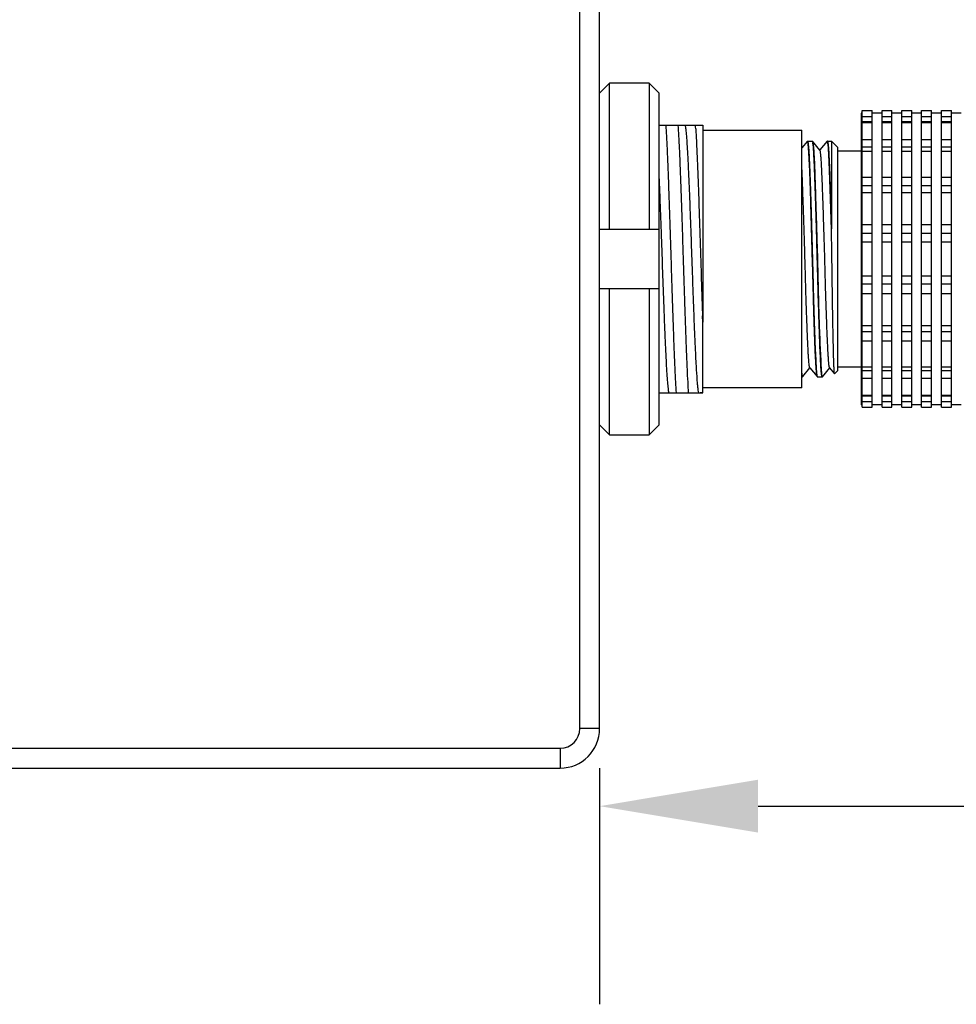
# Model space of a CAD drawing. Header units: millimetres. Extents: x -296 to -136, y 58 to 238.
# Tile 4 of 10: x -183 to -171, y 137 to 150. Entities that reach past the tile are written whole.
import ezdxf

# ---------------------------------------------------------------- set-up
doc = ezdxf.new("R2010")
doc.units = ezdxf.units.MM
doc.header["$LTSCALE"] = 46.255
doc.header["$PDMODE"] = 3
doc.header["$PDSIZE"] = 8
doc.layers.get('0').update_dxf_attribs({"linetype": 'CONTINUOUS'})
doc.layers.get('Defpoints').update_dxf_attribs({"linetype": 'CONTINUOUS'})
doc.layers.add('00_COMPONENTS', color=7, linetype='CONTINUOUS')
doc.layers.add('51__DRAFT_DIMS', color=7, linetype='CONTINUOUS')
doc.styles.get("Standard").update_dxf_attribs({"font": '兰亭黑 GBK.TTF', "height": 2.5})
doc.dimstyles.new('DIMSTYLE_2', dxfattribs={"dimtxt": 3, "dimasz": 2, "dimexe": 2.5, "dimexo": 0.5, "dimgap": 0.75, "dimtad": 1, "dimlfac": 4, "dimdsep": 46, "dimtxsty": 'STANDARD', "dimblk": '_FILLED', "dimblk1": '_FILLED', "dimblk2": '_FILLED', "dimcen": 0.09, "dimclrd": 8, "dimclre": 8, "dimclrt": 256, "dimazin": 2, "dimtp": 0.2, "dimtm": 0.2, "dimtfac": 1, "dimtofl": 0, "dimtmove": 0, "dimatfit": 3, "dimldrblk": '_FILLED', "dimfxl": 1, "dimtolj": 1, "dimarcsym": 0})

# ---------------------------------------------------------------- blocks, each defined once
blk = doc.blocks.new('_FILLED')
at = {"color": 0, "linetype": 'ByBlock'}
blk.add_solid([(0, 0), (-1, 0.1667), (-1, -0.1667)], dxfattribs=at)
blk = doc.blocks.new('*D16')
at = {"layer": '51__DRAFT_DIMS', "color": 8, "lineweight": -2}
for p, q in [((-163.001, 146.372), (-163.001, 137.467)), ((-175.876, 140.447), (-175.876, 137.467)), ((-173.876, 139.967), (-165.001, 139.967)), ((-163.001, 139.967), (-146.708, 139.967))]:
    blk.add_line(p, q, dxfattribs=at)
at = {"layer": 'Defpoints', "color": 0}
for p in [(-163.001, 146.872), (-175.876, 140.947), (-163.001, 139.967)]:
    blk.add_point(p, dxfattribs=at)
at = {"layer": '51__DRAFT_DIMS', "color": 8, "linetype": 'ByBlock', "lineweight": -2, "xscale": 2, "yscale": 2, "zscale": 2, "rotation": 180}
blk.add_blockref('_FILLED', (-175.876, 139.967), dxfattribs=at)
at = {"layer": '51__DRAFT_DIMS', "color": 8, "linetype": 'ByBlock', "lineweight": -2, "xscale": 2, "yscale": 2, "zscale": 2}
blk.add_blockref('_FILLED', (-163.001, 139.967), dxfattribs=at)
at = {"layer": '51__DRAFT_DIMS', "insert": (-150.881, 144.05), "char_height": 2.5, "attachment_point": 2, "line_spacing_factor": 0.9}
blk.add_mtext('\\A1;51.5', dxfattribs=at)

msp = doc.modelspace()

# ---------------------------------------------------------------- linework, layer by layer
at = {"layer": '00_COMPONENTS'}
for p, q in [((-176.1258, 140.9466), (-176.1258, 163.0716)), ((-175.8758, 140.9466), (-175.8758, 163.0716)), ((-175.7508, 149.0901), (-175.8758, 148.9633)), ((-175.7508, 147.2466), (-175.7508, 149.0901)), ((-175.2508, 149.0901), (-175.7508, 149.0901)), ((-175.2508, 149.0901), (-175.2508, 147.2466)), ((-175.1258, 148.9633), (-175.2508, 149.0901)), ((-175.1258, 144.78), (-175.1258, 148.9633)), ((-172.5633, 145), (-172.5633, 148.7432)), ((-172.5633, 148.7432), (-172.4383, 148.7432)), ((-172.4383, 145), (-172.4383, 148.7432)), ((-172.3133, 145), (-172.3133, 148.7432)), ((-172.3133, 148.7432), (-172.1883, 148.7432)), ((-172.1883, 145), (-172.1883, 148.7432)), ((-172.0633, 145), (-172.0633, 148.7432)), ((-172.0633, 148.7432), (-171.9383, 148.7432)), ((-171.9383, 145), (-171.9383, 148.7432)), ((-171.8133, 145), (-171.8133, 148.7432)), ((-171.8133, 148.7432), (-171.6883, 148.7432)), ((-171.6883, 145), (-171.6883, 148.7432)), ((-171.5633, 145), (-171.5633, 148.7432)), ((-171.5633, 148.7432), (-171.4383, 148.7432)), ((-171.4383, 145), (-171.4383, 148.7432)), ((-172.5758, 148.7131), (-172.5758, 145.0301)), ((-172.5633, 148.7131), (-172.5758, 148.7131)), ((-172.5633, 148.6688), (-172.4383, 148.6688)), ((-172.4383, 148.6021), (-172.5633, 148.6021)), ((-172.3133, 148.7131), (-172.4383, 148.7131)), ((-172.3133, 148.6688), (-172.1883, 148.6688)), ((-172.1883, 148.6021), (-172.3133, 148.6021)), ((-172.0633, 148.7131), (-172.1883, 148.7131)), ((-172.0633, 148.6688), (-171.9383, 148.6688)), ((-171.9383, 148.6021), (-172.0633, 148.6021)), ((-171.8133, 148.7131), (-171.9383, 148.7131)), ((-171.8133, 148.6688), (-171.6883, 148.6688)), ((-171.6883, 148.6021), (-171.8133, 148.6021)), ((-171.5633, 148.7131), (-171.6883, 148.7131)), ((-171.5633, 148.6688), (-171.4383, 148.6688)), ((-171.4383, 148.6021), (-171.5633, 148.6021)), ((-171.3133, 148.7131), (-171.4383, 148.7131)), ((-175.1258, 148.5591), (-174.5758, 148.5591)), ((-174.5758, 148.5591), (-174.5758, 146.0729)), ((-174.5758, 148.4966), (-173.3258, 148.4966)), ((-173.3258, 145.2466), (-173.3258, 148.4966)), ((-172.5633, 148.5919), (-172.4383, 148.5919)), ((-172.3133, 148.5919), (-172.1883, 148.5919)), ((-172.0633, 148.5919), (-171.9383, 148.5919)), ((-171.8133, 148.5919), (-171.6883, 148.5919)), ((-171.5633, 148.5919), (-171.4383, 148.5919)), ((-173.2549, 148.3582), (-173.3258, 148.2738)), ((-173.2549, 148.3582), (-173.2552, 148.3579)), ((-173.2535, 148.3591), (-173.1922, 148.3591)), ((-173.1904, 148.3575), (-173.1908, 148.3582)), ((-173.0964, 148.2457), (-173.1907, 148.3579)), ((-173.19, 148.3569), (-173.1904, 148.3575)), ((-173.0061, 148.3568), (-173.0979, 148.2474)), ((-173.003, 148.3591), (-172.9508, 148.3591)), ((-172.9508, 148.3591), (-172.9508, 147.5411)), ((-172.8758, 148.2841), (-172.9508, 148.3591)), ((-172.5633, 148.3776), (-172.4383, 148.3776)), ((-172.3133, 148.3776), (-172.1883, 148.3776)), ((-172.0633, 148.3776), (-171.9383, 148.3776)), ((-171.8133, 148.3776), (-171.6883, 148.3776)), ((-171.5633, 148.3776), (-171.4383, 148.3776)), ((-172.8758, 148.2841), (-172.8758, 145.4591)), ((-172.8758, 148.2341), (-172.5758, 148.2341)), ((-172.4383, 148.2823), (-172.5633, 148.2823)), ((-172.5633, 148.2331), (-172.4383, 148.2331)), ((-172.1883, 148.2823), (-172.3133, 148.2823)), ((-172.3133, 148.2331), (-172.1883, 148.2331)), ((-171.9383, 148.2823), (-172.0633, 148.2823)), ((-172.0633, 148.2331), (-171.9383, 148.2331)), ((-171.6883, 148.2823), (-171.8133, 148.2823)), ((-171.8133, 148.2331), (-171.6883, 148.2331)), ((-171.4383, 148.2823), (-171.5633, 148.2823)), ((-171.5633, 148.2331), (-171.4383, 148.2331)), ((-173.2296, 148.0841), (-173.229, 148.0841)), ((-173.1677, 148.0841), (-173.1663, 148.0841)), ((-172.9796, 148.0841), (-172.9784, 148.0841)), ((-172.5633, 147.9048), (-172.4383, 147.9048)), ((-172.3133, 147.9048), (-172.1883, 147.9048)), ((-172.0633, 147.9048), (-171.9383, 147.9048)), ((-171.8133, 147.9048), (-171.6883, 147.9048)), ((-171.5633, 147.9048), (-171.4383, 147.9048)), ((-172.4383, 147.7924), (-172.5633, 147.7924)), ((-172.1883, 147.7924), (-172.3133, 147.7924)), ((-171.9383, 147.7924), (-172.0633, 147.7924)), ((-171.6883, 147.7924), (-171.8133, 147.7924)), ((-171.4383, 147.7924), (-171.5633, 147.7924)), ((-172.5633, 147.7101), (-172.4383, 147.7101)), ((-172.3133, 147.7101), (-172.1883, 147.7101)), ((-172.0633, 147.7101), (-171.9383, 147.7101)), ((-171.8133, 147.7101), (-171.6883, 147.7101)), ((-171.5633, 147.7101), (-171.4383, 147.7101)), ((-172.9508, 147.5411), (-172.9508, 147.2881)), ((-175.8758, 147.2466), (-175.1258, 147.2466)), ((-172.9519, 147.2881), (-172.9508, 147.2505)), ((-172.9508, 147.2505), (-172.9519, 147.2881)), ((-172.9508, 147.2881), (-172.9508, 147.2505)), ((-172.9486, 147.1071), (-172.9508, 147.2506)), ((-172.9508, 147.2503), (-172.9508, 147.2505)), ((-172.5633, 147.3073), (-172.4383, 147.3073)), ((-172.3133, 147.3073), (-172.1883, 147.3073)), ((-172.0633, 147.3073), (-171.9383, 147.3073)), ((-171.8133, 147.3073), (-171.6883, 147.3073)), ((-171.5633, 147.3073), (-171.4383, 147.3073)), ((-172.4383, 147.1914), (-172.5633, 147.1914)), ((-172.1883, 147.1914), (-172.3133, 147.1914)), ((-171.9383, 147.1914), (-172.0633, 147.1914)), ((-171.6883, 147.1914), (-171.8133, 147.1914)), ((-171.4383, 147.1914), (-171.5633, 147.1914)), ((-172.5633, 147.0859), (-172.4383, 147.0859)), ((-172.3133, 147.0859), (-172.1883, 147.0859)), ((-172.0633, 147.0859), (-171.9383, 147.0859)), ((-171.8133, 147.0859), (-171.6883, 147.0859)), ((-171.5633, 147.0859), (-171.4383, 147.0859)), ((-172.5633, 146.6573), (-172.4383, 146.6573)), ((-172.3133, 146.6573), (-172.1883, 146.6573)), ((-172.0633, 146.6573), (-171.9383, 146.6573)), ((-171.8133, 146.6573), (-171.6883, 146.6573)), ((-171.5633, 146.6573), (-171.4383, 146.6573)), ((-175.1258, 146.4966), (-175.8758, 146.4966)), ((-175.7508, 144.6531), (-175.7508, 146.4966)), ((-175.2508, 146.4966), (-175.2508, 144.6531)), ((-172.4383, 146.5518), (-172.5633, 146.5518)), ((-172.1883, 146.5518), (-172.3133, 146.5518)), ((-171.9383, 146.5518), (-172.0633, 146.5518)), ((-171.6883, 146.5518), (-171.8133, 146.5518)), ((-171.4383, 146.5518), (-171.5633, 146.5518)), ((-172.5633, 146.4359), (-172.4383, 146.4359)), ((-172.3133, 146.4359), (-172.1883, 146.4359)), ((-172.0633, 146.4359), (-171.9383, 146.4359)), ((-171.8133, 146.4359), (-171.6883, 146.4359)), ((-171.5633, 146.4359), (-171.4383, 146.4359)), ((-174.5786, 146.1546), (-174.5758, 146.0732)), ((-174.5758, 146.0732), (-174.5786, 146.1546)), ((-174.5758, 146.0729), (-174.5758, 146.0732)), ((-174.5758, 145.1842), (-174.5758, 146.0729)), ((-172.5633, 146.0331), (-172.4383, 146.0331)), ((-172.3133, 146.0331), (-172.1883, 146.0331)), ((-172.0633, 146.0331), (-171.9383, 146.0331)), ((-171.8133, 146.0331), (-171.6883, 146.0331)), ((-171.5633, 146.0331), (-171.4383, 146.0331)), ((-172.4383, 145.9509), (-172.5633, 145.9509)), ((-172.1883, 145.9509), (-172.3133, 145.9509)), ((-171.9383, 145.9509), (-172.0633, 145.9509)), ((-171.6883, 145.9509), (-171.8133, 145.9509)), ((-171.4383, 145.9509), (-171.5633, 145.9509)), ((-172.5633, 145.8384), (-172.4383, 145.8384)), ((-172.3133, 145.8384), (-172.1883, 145.8384)), ((-172.0633, 145.8384), (-171.9383, 145.8384)), ((-171.8133, 145.8384), (-171.6883, 145.8384)), ((-171.5633, 145.8384), (-171.4383, 145.8384)), ((-173.1534, 145.6591), (-173.1527, 145.6591)), ((-173.0919, 145.6591), (-173.0896, 145.6591)), ((-173.3143, 145.3869), (-173.2229, 145.4958)), ((-173.2244, 145.4975), (-173.1311, 145.3864)), ((-173.0831, 145.4968), (-173.0831, 145.4979)), ((-173.0816, 145.498), (-173.0816, 145.4969)), ((-173.0658, 145.3853), (-172.9729, 145.4958)), ((-172.9744, 145.4975), (-172.9123, 145.4235)), ((-172.8758, 145.5091), (-172.5758, 145.5091)), ((-172.5633, 145.5101), (-172.4383, 145.5101)), ((-172.3133, 145.5101), (-172.1883, 145.5101)), ((-172.0633, 145.5101), (-171.9383, 145.5101)), ((-171.8133, 145.5101), (-171.6883, 145.5101)), ((-171.5633, 145.5101), (-171.4383, 145.5101)), ((-173.3258, 145.3841), (-173.3169, 145.3841)), ((-173.1286, 145.3841), (-173.0675, 145.3841)), ((-173.0665, 145.3845), (-173.0665, 145.3846)), ((-173.0665, 145.3846), (-173.0665, 145.3846)), ((-172.8758, 145.4591), (-172.9115, 145.4234)), ((-172.4383, 145.4609), (-172.5633, 145.4609)), ((-172.5633, 145.3656), (-172.4383, 145.3656)), ((-172.1883, 145.4609), (-172.3133, 145.4609)), ((-172.3133, 145.3656), (-172.1883, 145.3656)), ((-171.9383, 145.4609), (-172.0633, 145.4609)), ((-172.0633, 145.3656), (-171.9383, 145.3656)), ((-171.6883, 145.4609), (-171.8133, 145.4609)), ((-171.8133, 145.3656), (-171.6883, 145.3656)), ((-171.4383, 145.4609), (-171.5633, 145.4609)), ((-171.5633, 145.3656), (-171.4383, 145.3656)), ((-173.3258, 145.2466), (-174.5758, 145.2466)), ((-175.1258, 145.1841), (-174.6264, 145.1841)), ((-174.6264, 145.1841), (-174.5758, 145.1841)), ((-174.619, 145.1841), (-174.6201, 145.1841)), ((-172.5633, 145.1513), (-172.4383, 145.1513)), ((-172.4383, 145.1412), (-172.5633, 145.1412)), ((-172.3133, 145.1513), (-172.1883, 145.1513)), ((-172.1883, 145.1412), (-172.3133, 145.1412)), ((-172.0633, 145.1513), (-171.9383, 145.1513)), ((-171.9383, 145.1412), (-172.0633, 145.1412)), ((-171.8133, 145.1513), (-171.6883, 145.1513)), ((-171.6883, 145.1412), (-171.8133, 145.1412)), ((-171.5633, 145.1513), (-171.4383, 145.1513)), ((-171.4383, 145.1412), (-171.5633, 145.1412)), ((-172.5633, 145.0301), (-172.5758, 145.0301)), ((-172.5633, 145.0744), (-172.4383, 145.0744)), ((-172.5633, 145), (-172.4383, 145)), ((-172.3133, 145.0301), (-172.4383, 145.0301)), ((-172.3133, 145.0744), (-172.1883, 145.0744)), ((-172.3133, 145), (-172.1883, 145)), ((-172.0633, 145.0301), (-172.1883, 145.0301)), ((-172.0633, 145.0744), (-171.9383, 145.0744)), ((-172.0633, 145), (-171.9383, 145)), ((-171.8133, 145.0301), (-171.9383, 145.0301)), ((-171.8133, 145.0744), (-171.6883, 145.0744)), ((-171.8133, 145), (-171.6883, 145)), ((-171.5633, 145.0301), (-171.6883, 145.0301)), ((-171.5633, 145.0744), (-171.4383, 145.0744)), ((-171.5633, 145), (-171.4383, 145)), ((-171.3133, 145.0301), (-171.4383, 145.0301)), ((-175.8758, 144.78), (-175.8679, 144.772)), ((-175.8679, 144.772), (-175.7508, 144.6531)), ((-175.2508, 144.6531), (-175.1258, 144.78)), ((-175.7508, 144.6531), (-175.2508, 144.6531)), ((-175.8758, 140.9466), (-176.1258, 140.9466)), ((-188.3907, 140.6966), (-176.3758, 140.6966)), ((-176.3758, 140.6966), (-176.3758, 140.4466)), ((-188.3907, 140.4466), (-176.3758, 140.4466))]:
    msp.add_line(p, q, dxfattribs=at)
for centre, radius, start, end in [((-181.51, 148.081), 6.8599, 3.63216, 3.9964), ((-181.2088, 148.1013), 6.558, 3.62198, 4.00298), ((-173.3966, 148.3035), 0.214, 10.14961, 10.64444), ((-173.3783, 148.307), 0.1954, 10.07913, 10.62777), ((-172.9896, 145.4133), 0.0847, 192.88824, 194.08886), ((-172.9998, 145.4107), 0.0742, 192.69518, 194.08903), ((-176.3758, 140.9466), 0.5, 270, 0), ((-176.3758, 140.9466), 0.25, 270.00001, 359.99999)]:
    msp.add_arc(centre, radius, start, end, dxfattribs=at)
for points, knots in [([(-175.0419, 148.5591), (-175.0389, 148.5142), (-175.033, 148.4148), (-175.0248, 148.2522), (-175.0168, 148.0638), (-175.009, 147.8532), (-175.0009, 147.6243), (-174.9926, 147.3813), (-174.9846, 147.1289), (-174.9767, 146.8716), (-174.9686, 146.6144), (-174.9603, 146.3619), (-174.9522, 146.119), (-174.9444, 145.89), (-174.9364, 145.6794), (-174.9282, 145.4911), (-174.9201, 145.3284), (-174.9144, 145.229), (-174.9114, 145.1841)], [0, 0, 0, 0, 0.0399494, 0.0884607, 0.1446321, 0.2074207, 0.2756592, 0.3480769, 0.4233246, 0.5000007, 0.5766768, 0.6519246, 0.7243422, 0.7925805, 0.8553695, 0.9115419, 0.9600523, 1, 1, 1, 1]), ([(-174.753, 145.1841), (-174.756, 145.229), (-174.7619, 145.3284), (-174.7699, 145.4911), (-174.7779, 145.6794), (-174.789, 145.9715), (-174.7996, 146.2851), (-174.8101, 146.6144), (-174.8183, 146.8716), (-174.8263, 147.1289), (-174.8344, 147.3813), (-174.8424, 147.6243), (-174.8506, 147.8532), (-174.8586, 148.0638), (-174.8666, 148.2522), (-174.8746, 148.4148), (-174.8804, 148.5142), (-174.8835, 148.5591)], [0, 0, 0, 0, 0.0399499, 0.0884597, 0.1446312, 0.2074203, 0.3480763, 0.423324, 0.5000001, 0.5766762, 0.6519239, 0.7243414, 0.79258, 0.8553691, 0.9115405, 0.9600505, 1, 1, 1, 1]), ([(-174.6264, 145.1841), (-174.6285, 145.1947), (-174.6323, 145.2203), (-174.6374, 145.2648), (-174.6425, 145.3216), (-174.65, 145.4204), (-174.6588, 145.5708), (-174.6688, 145.7798), (-174.6791, 146.0222), (-174.6895, 146.2905), (-174.6995, 146.5766), (-174.7099, 146.8717), (-174.7203, 147.1667), (-174.7304, 147.4528), (-174.7407, 147.7211), (-174.751, 147.9635), (-174.7598, 148.1458), (-174.767, 148.2731), (-174.7721, 148.3531), (-174.7773, 148.4217), (-174.7825, 148.4786), (-174.7869, 148.5183), (-174.7906, 148.5437), (-174.7925, 148.5543), (-174.7934, 148.5591)], [0, 0, 0, 0, 0.0096059, 0.022902, 0.0397972, 0.0601844, 0.1108727, 0.1734651, 0.2459617, 0.3262062, 0.4117766, 0.5000264, 0.5882778, 0.67382, 0.7540755, 0.8266146, 0.8891302, 0.916052, 0.9398203, 0.9602488, 0.9771778, 0.9904548, 0.9956934, 1, 1, 1, 1]), ([(-174.6639, 148.5156), (-174.6597, 148.4503), (-174.6522, 148.3043), (-174.6421, 148.0645), (-174.6312, 147.7867), (-174.6208, 147.4796), (-174.6107, 147.153), (-174.5997, 146.8175), (-174.5892, 146.4837), (-174.5823, 146.2629), (-174.5786, 146.1546)], [0, 0, 0, 0, 0.0830629, 0.1857043, 0.3046575, 0.4361221, 0.5759011, 0.7195292, 0.8624174, 1, 1, 1, 1]), ([(-173.2552, 148.3579), (-173.2551, 148.358), (-173.2548, 148.3584), (-173.2545, 148.3587), (-173.2543, 148.3589)], [0, 0, 0, 0, 0.2891576, 1, 1, 1, 1]), ([(-173.2543, 148.3588), (-173.2543, 148.3588), (-173.2546, 148.3586), (-173.2548, 148.3584), (-173.2549, 148.3582)], [0, 0, 0, 0, 0.2193115, 1, 1, 1, 1]), ([(-173.252, 148.3571), (-173.2521, 148.3575), (-173.2525, 148.358), (-173.253, 148.3587), (-173.2537, 148.359), (-173.2541, 148.3589), (-173.2543, 148.3588)], [0, 0, 0, 0, 0.3505962, 0.6117269, 0.8097424, 1, 1, 1, 1]), ([(-173.2535, 148.3591), (-173.2528, 148.3591), (-173.2518, 148.3579), (-173.2509, 148.356), (-173.2504, 148.3546), (-173.2501, 148.3538)], [0, 0, 0, 0, 0.3338235, 0.620405, 1, 1, 1, 1]), ([(-173.1439, 145.4969), (-173.1452, 145.5145), (-173.1476, 145.5531), (-173.1511, 145.6155), (-173.1548, 145.6869), (-173.1599, 145.7982), (-173.1659, 145.9552), (-173.1721, 146.1619), (-173.1781, 146.3888), (-173.1845, 146.6296), (-173.1915, 146.8773), (-173.1975, 147.0849), (-173.2021, 147.2491), (-173.2065, 147.4063), (-173.2115, 147.5919), (-173.2169, 147.7689), (-173.2215, 147.8985), (-173.225, 147.985), (-173.2285, 148.0634), (-173.2321, 148.1332), (-173.2356, 148.1942), (-173.239, 148.2459), (-173.2418, 148.2831), (-173.244, 148.3079), (-173.2456, 148.3228), (-173.2472, 148.3351), (-173.2487, 148.3448), (-173.2501, 148.3519), (-173.2513, 148.3557), (-173.252, 148.3571)], [0, 0, 0, 0, 0.0185762, 0.0404783, 0.0655041, 0.0934525, 0.157253, 0.2301256, 0.3101282, 0.3950942, 0.4825113, 0.569834, 0.612701, 0.6546463, 0.7345797, 0.8072941, 0.8402115, 0.8704915, 0.8979443, 0.9224243, 0.9437983, 0.9619429, 0.9767257, 0.9828265, 0.9880532, 0.9923916, 0.9958296, 0.9983628, 1, 1, 1, 1]), ([(-173.2501, 148.3538), (-173.2494, 148.3517), (-173.2482, 148.3465), (-173.2457, 148.3328), (-173.2429, 148.3092), (-173.2398, 148.2736), (-173.2366, 148.2282), (-173.2334, 148.1734), (-173.2301, 148.1096), (-173.2269, 148.0372), (-173.2224, 147.9251), (-173.2168, 147.7676), (-173.2103, 147.5612), (-173.2036, 147.3357), (-173.197, 147.0973), (-173.1905, 146.8527), (-173.184, 146.6086), (-173.1777, 146.3717), (-173.1711, 146.1487), (-173.1643, 145.9458), (-173.1577, 145.7685), (-173.1511, 145.6217), (-173.1464, 145.5345), (-173.1439, 145.4968)], [0, 0, 0, 0, 0.0023486, 0.0055708, 0.0146443, 0.0271905, 0.0431324, 0.0623646, 0.084756, 0.1101532, 0.138381, 0.2025305, 0.2754323, 0.3550702, 0.4392415, 0.5256174, 0.611808, 0.6954287, 0.7741663, 0.8458435, 0.9084787, 0.9603411, 1, 1, 1, 1]), ([(-173.1908, 148.3582), (-173.1909, 148.3583), (-173.1913, 148.3588), (-173.1918, 148.3591), (-173.1922, 148.3591)], [0, 0, 0, 0, 0.3133857, 1, 1, 1, 1]), ([(-173.1888, 148.3537), (-173.1889, 148.3541), (-173.1892, 148.3551), (-173.1897, 148.3562), (-173.19, 148.3569)], [0, 0, 0, 0, 0.2854823, 1, 1, 1, 1]), ([(-173.19, 148.3568), (-173.1891, 148.3552), (-173.1878, 148.3506), (-173.1868, 148.3459), (-173.1862, 148.343)], [0, 0, 0, 0, 0.3830052, 1, 1, 1, 1]), ([(-173.0051, 148.3576), (-173.0051, 148.3576), (-173.0056, 148.3574), (-173.0059, 148.3571), (-173.0061, 148.3568)], [0, 0, 0, 0, 0.2173688, 1, 1, 1, 1]), ([(-173.0023, 148.3557), (-173.0025, 148.3561), (-173.0029, 148.3567), (-173.0036, 148.3574), (-173.0043, 148.3577), (-173.0048, 148.3577), (-173.0051, 148.3576)], [0, 0, 0, 0, 0.3396728, 0.6027558, 0.8097895, 1, 1, 1, 1]), ([(-173.0048, 148.3576), (-173.0046, 148.3578), (-173.0042, 148.3585), (-173.0035, 148.3591), (-173.003, 148.3591)], [0, 0, 0, 0, 0.3347525, 1, 1, 1, 1]), ([(-173.003, 148.3591), (-173.0023, 148.3591), (-173.0013, 148.358), (-173.0005, 148.3563), (-172.9993, 148.353), (-172.998, 148.3476), (-172.9964, 148.3391), (-172.9948, 148.3284), (-172.9925, 148.3093), (-172.9898, 148.2798), (-172.9867, 148.2375), (-172.9835, 148.1864), (-172.9804, 148.1268), (-172.9773, 148.059), (-172.9741, 147.9836), (-172.971, 147.9011), (-172.9679, 147.8118), (-172.9636, 147.6812), (-172.9582, 147.506), (-172.954, 147.3625), (-172.9519, 147.2881)], [0, 0, 0, 0, 0.0018594, 0.003444, 0.0055392, 0.0113268, 0.0192847, 0.0294243, 0.04174, 0.0728373, 0.1124023, 0.1601911, 0.215902, 0.279179, 0.3496162, 0.4267602, 0.5101141, 0.5991396, 0.7918742, 1, 1, 1, 1]), ([(-172.9519, 147.2881), (-172.954, 147.3594), (-172.9585, 147.4969), (-172.9655, 147.6943), (-172.971, 147.8474), (-172.975, 147.9591), (-172.9776, 148.0336), (-172.9802, 148.1014), (-172.9827, 148.162), (-172.9854, 148.2148), (-172.9882, 148.2596), (-172.9913, 148.2959), (-172.9942, 148.3208), (-172.9968, 148.3364), (-172.9985, 148.3448), (-173.0002, 148.351), (-173.0015, 148.3544), (-173.0023, 148.3557)], [0, 0, 0, 0, 0.2000686, 0.3860315, 0.5538026, 0.6296646, 0.6995643, 0.763102, 0.8198769, 0.8694936, 0.9115465, 0.945668, 0.9717766, 0.9818172, 0.9898493, 0.9958928, 1, 1, 1, 1]), ([(-173.1859, 148.3412), (-173.1845, 148.3334), (-173.1819, 148.3145), (-173.1784, 148.2814), (-173.1749, 148.239), (-173.17, 148.1649), (-173.1646, 148.0519), (-173.1591, 147.8941), (-173.1545, 147.7453), (-173.1507, 147.6138), (-173.1473, 147.5074), (-173.1437, 147.3967), (-173.1387, 147.2429), (-173.1324, 147.0458), (-173.1259, 146.8072), (-173.1205, 146.5702), (-173.1153, 146.3411), (-173.1094, 146.1261), (-173.1018, 145.931), (-173.0944, 145.7606), (-173.0878, 145.6191), (-173.0837, 145.5348), (-173.0816, 145.498)], [0, 0, 0, 0, 0.0083709, 0.0201082, 0.0350996, 0.0532366, 0.0983887, 0.1543286, 0.2196812, 0.2554252, 0.292929, 0.3319498, 0.3721973, 0.4552288, 0.5398275, 0.623844, 0.7051309, 0.7814401, 0.8506116, 0.9109897, 0.9612106, 1, 1, 1, 1]), ([(-173.0831, 145.4979), (-173.0857, 145.5346), (-173.0903, 145.6189), (-173.0964, 145.7609), (-173.1028, 145.9319), (-173.1117, 146.2045), (-173.12, 146.4992), (-173.1281, 146.8084), (-173.1342, 147.0469), (-173.1406, 147.2808), (-173.1471, 147.5039), (-173.1537, 147.7105), (-173.1601, 147.8952), (-173.1653, 148.033), (-173.1697, 148.1288), (-173.1728, 148.1885), (-173.1759, 148.2396), (-173.179, 148.2817), (-173.1821, 148.3146), (-173.1845, 148.3334), (-173.1859, 148.3412)], [0, 0, 0, 0, 0.0387382, 0.0890951, 0.1497603, 0.2191481, 0.3766493, 0.4606413, 0.5452204, 0.6281725, 0.7073266, 0.7806112, 0.8461081, 0.9021041, 0.9260717, 0.9471382, 0.9651673, 0.9800438, 0.9916762, 1, 1, 1, 1]), ([(-172.9744, 145.4975), (-172.9748, 145.498), (-172.9756, 145.4993), (-172.977, 145.5029), (-172.9786, 145.5095), (-172.9805, 145.5198), (-172.9823, 145.5331), (-172.9841, 145.5495), (-172.9859, 145.569), (-172.9877, 145.5914), (-172.9901, 145.6272), (-172.9932, 145.6789), (-172.9969, 145.7491), (-173.0007, 145.8297), (-173.0047, 145.9198), (-173.0086, 146.0186), (-173.0126, 146.1253), (-173.0165, 146.2389), (-173.0218, 146.4009), (-173.028, 146.6124), (-173.0348, 146.8713), (-173.0423, 147.1303), (-173.049, 147.3418), (-173.0544, 147.5039), (-173.0583, 147.6175), (-173.0622, 147.7242), (-173.066, 147.8231), (-173.0695, 147.9132), (-173.073, 147.9938), (-173.0765, 148.064), (-173.0797, 148.1158), (-173.0824, 148.1516), (-173.0844, 148.174), (-173.0863, 148.1935), (-173.0883, 148.21), (-173.0902, 148.2233), (-173.0921, 148.2336), (-173.0938, 148.2402), (-173.0953, 148.2439), (-173.096, 148.2452), (-173.0964, 148.2457)], [0, 0, 0, 0, 0.0006716, 0.0015967, 0.0042597, 0.0080413, 0.0129375, 0.0189364, 0.0260344, 0.0342236, 0.0434758, 0.0651017, 0.0907189, 0.1201011, 0.1529685, 0.1890034, 0.2279138, 0.2693172, 0.312829, 0.4046086, 0.499886, 0.5951647, 0.6869614, 0.7304826, 0.7718933, 0.8108171, 0.8468743, 0.8797513, 0.9091359, 0.9347622, 0.9564084, 0.9656696, 0.9738585, 0.9809684, 0.9869896, 0.991909, 0.9957107, 0.9983909, 0.9993227, 1, 1, 1, 1]), ([(-173.2244, 145.4975), (-173.2252, 145.4984), (-173.2264, 145.5012), (-173.228, 145.5065), (-173.2295, 145.514), (-173.2311, 145.5236), (-173.2326, 145.5354), (-173.2348, 145.5554), (-173.2373, 145.5856), (-173.2402, 145.628), (-173.2431, 145.6784), (-173.2462, 145.7364), (-173.2494, 145.8017), (-173.2527, 145.8738), (-173.2572, 145.9823), (-173.2629, 146.1313), (-173.2694, 146.3233), (-173.2756, 146.5293), (-173.2814, 146.7441), (-173.2874, 146.9622), (-173.2938, 147.178), (-173.3004, 147.3859), (-173.3069, 147.5806), (-173.3134, 147.7572), (-173.3194, 147.9112), (-173.3235, 148.0057), (-173.3258, 148.0485)], [0, 0, 0, 0, 0.0013567, 0.0035072, 0.0064926, 0.0103198, 0.0149804, 0.0204681, 0.0339167, 0.0505881, 0.0703851, 0.0931785, 0.1188243, 0.1471693, 0.178003, 0.2463957, 0.322261, 0.4036675, 0.4885326, 0.5746859, 0.6599205, 0.7420714, 0.8190115, 0.8888119, 0.9496582, 1, 1, 1, 1]), ([(-175.0013, 145.1842), (-175.0028, 145.1917), (-175.0057, 145.209), (-175.0114, 145.253), (-175.0181, 145.325), (-175.0254, 145.4308), (-175.033, 145.561), (-175.0407, 145.7134), (-175.0485, 145.8855), (-175.0561, 146.0743), (-175.0665, 146.3501), (-175.0795, 146.7108), (-175.0919, 147.0762), (-175.1023, 147.3665), (-175.1124, 147.6346), (-175.1202, 147.8303), (-175.1258, 147.9563)], [0, 0, 0, 0, 0.0082581, 0.0189966, 0.0479209, 0.086372, 0.1336493, 0.188923, 0.2513181, 0.3198191, 0.3932078, 0.5496099, 0.7100267, 0.7883478, 0.8636408, 1, 1, 1, 1]), ([(-172.9199, 145.5254), (-172.9212, 145.5619), (-172.923, 145.6212), (-172.9253, 145.706), (-172.9278, 145.8129), (-172.9311, 145.9644), (-172.9347, 146.1646), (-172.9384, 146.3851), (-172.9418, 146.6198), (-172.945, 146.862), (-172.9474, 147.0253), (-172.9486, 147.1071)], [0, 0, 0, 0, 0.0693181, 0.1124557, 0.1608712, 0.2720774, 0.399851, 0.5405734, 0.6903276, 0.8448967, 1, 1, 1, 1]), ([(-173.1311, 145.3864), (-173.1315, 145.3868), (-173.1321, 145.388), (-173.1333, 145.3912), (-173.1346, 145.3972), (-173.1362, 145.4066), (-173.1377, 145.419), (-173.1392, 145.4343), (-173.1408, 145.4525), (-173.1424, 145.4737), (-173.1434, 145.4888), (-173.1439, 145.4969)], [0, 0, 0, 0, 0.0142921, 0.0344852, 0.0937912, 0.1791009, 0.290651, 0.428528, 0.5928482, 0.7835409, 1, 1, 1, 1]), ([(-173.1439, 145.4968), (-173.1431, 145.4833), (-173.1413, 145.4591), (-173.1388, 145.4308), (-173.1365, 145.4126), (-173.135, 145.4024), (-173.1335, 145.3945), (-173.1323, 145.3901), (-173.1316, 145.3883)], [0, 0, 0, 0, 0.3726317, 0.6643537, 0.7793469, 0.8736005, 0.9471017, 1, 1, 1, 1]), ([(-173.0722, 145.3944), (-173.0733, 145.3994), (-173.0753, 145.412), (-173.078, 145.4343), (-173.0806, 145.4633), (-173.0822, 145.4849), (-173.0831, 145.4968)], [0, 0, 0, 0, 0.1518856, 0.3697047, 0.6528295, 1, 1, 1, 1]), ([(-173.0816, 145.4969), (-173.0809, 145.485), (-173.0796, 145.4634), (-173.0774, 145.4344), (-173.0752, 145.4121), (-173.0733, 145.3995), (-173.0722, 145.3944)], [0, 0, 0, 0, 0.3465472, 0.6297926, 0.8480391, 1, 1, 1, 1]), ([(-172.9123, 145.4235), (-172.9125, 145.4238), (-172.9129, 145.4247), (-172.9133, 145.4264), (-172.9138, 145.4288), (-172.9146, 145.4335), (-172.9154, 145.4412), (-172.9163, 145.4525), (-172.9172, 145.4668), (-172.9182, 145.4838), (-172.919, 145.5037), (-172.9196, 145.5179), (-172.9199, 145.5254)], [0, 0, 0, 0, 0.0106344, 0.0278824, 0.0520297, 0.0831776, 0.1665931, 0.2781077, 0.4174689, 0.58446, 0.7788053, 1, 1, 1, 1]), ([(-173.3258, 145.4298), (-173.3251, 145.4243), (-173.3238, 145.4147), (-173.3217, 145.4021), (-173.3199, 145.394), (-173.3183, 145.3895), (-173.3175, 145.3879), (-173.3171, 145.3873)], [0, 0, 0, 0, 0.3792558, 0.6720688, 0.8783181, 0.9493869, 1, 1, 1, 1]), ([(-173.3169, 145.3841), (-173.3173, 145.3841), (-173.3183, 145.3848), (-173.3193, 145.3867), (-173.3204, 145.3897), (-173.3215, 145.3938), (-173.3226, 145.399), (-173.3242, 145.4082), (-173.3252, 145.4158), (-173.3258, 145.4212)], [0, 0, 0, 0, 0.0325185, 0.0859309, 0.1661656, 0.2747996, 0.4123907, 0.5791178, 1, 1, 1, 1]), ([(-173.3171, 145.3873), (-173.317, 145.3872), (-173.3167, 145.3867), (-173.3162, 145.3864), (-173.3158, 145.3863)], [0, 0, 0, 0, 0.3083298, 1, 1, 1, 1]), ([(-173.3146, 145.3865), (-173.3149, 145.3858), (-173.3154, 145.3848), (-173.3165, 145.3841), (-173.3169, 145.3841)], [0, 0, 0, 0, 0.6226817, 1, 1, 1, 1]), ([(-173.3158, 145.3863), (-173.3156, 145.3862), (-173.315, 145.3863), (-173.3145, 145.3867), (-173.3143, 145.3869)], [0, 0, 0, 0, 0.4391883, 1, 1, 1, 1]), ([(-173.1316, 145.3883), (-173.1314, 145.3876), (-173.131, 145.3866), (-173.1302, 145.385), (-173.1292, 145.3841), (-173.1286, 145.3841)], [0, 0, 0, 0, 0.3695969, 0.6522317, 1, 1, 1, 1]), ([(-173.0705, 145.3883), (-173.0706, 145.3886), (-173.0711, 145.39), (-173.0715, 145.3915), (-173.0717, 145.3926)], [0, 0, 0, 0, 0.2195694, 1, 1, 1, 1]), ([(-173.0717, 145.3926), (-173.0716, 145.3922), (-173.0713, 145.3909), (-173.0709, 145.3895), (-173.0705, 145.3886)], [0, 0, 0, 0, 0.2787261, 1, 1, 1, 1]), ([(-173.0675, 145.3841), (-173.0681, 145.3841), (-173.069, 145.3851), (-173.0698, 145.3866), (-173.0702, 145.3876), (-173.0705, 145.3883)], [0, 0, 0, 0, 0.3446677, 0.6282083, 1, 1, 1, 1]), ([(-173.0665, 145.3846), (-173.0664, 145.3846), (-173.0662, 145.3848), (-173.0659, 145.385), (-173.0658, 145.3852)], [0, 0, 0, 0, 0.2249296, 1, 1, 1, 1]), ([(-172.9115, 145.4234), (-172.9116, 145.4233), (-172.9119, 145.4232), (-172.9122, 145.4234), (-172.9123, 145.4235)], [0, 0, 0, 0, 0.479202, 1, 1, 1, 1]), ([(-174.5758, 145.1842), (-174.5786, 145.1842), (-174.5887, 145.1841), (-174.5988, 145.1841), (-174.6061, 145.1841)], [0, 0, 0, 0, 0.2810775, 1, 1, 1, 1])]:
    msp.add_open_spline(points, degree=3, knots=knots, dxfattribs=at)
msp.add_open_spline([(-173.2543, 148.3589), (-173.2541, 148.359), (-173.2538, 148.3591), (-173.2535, 148.3591)], degree=3, dxfattribs=at)

# ---------------------------------------------------------------- dimensions: what is measured, and where the dimension line sits
at = {"layer": '51__DRAFT_DIMS', "color": 4}
dim = msp.add_linear_dim(base=(-163.0008, 139.9665), p1=(-175.8758, 140.9466), p2=(-163.0008, 146.8716), dimstyle='DIMSTYLE_2', override={"dimtxsty": 'STANDARD'}, dxfattribs=at)
dim.commit()
dim.dimension.update_dxf_attribs({"geometry": '*D16', "text_midpoint": (-150.8811, 139.9665), "dimtype": 160})

doc.saveas('drawing.dxf')
